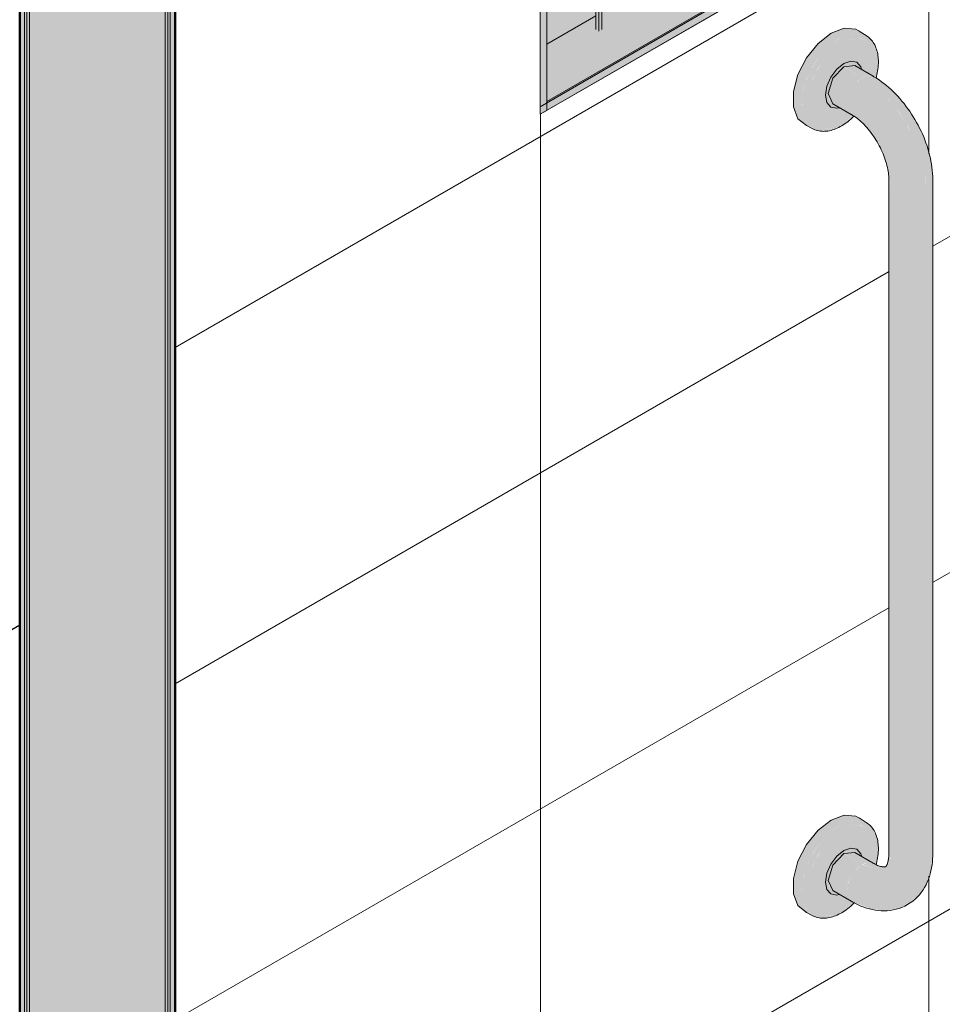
# Model space of a CAD drawing. Header units: metres. Extents: x -5.4 to 6, y -8 to 2.6.
# Tile 13 of 63: x 2.748 to 3.42, y -5.947 to -5.23. Entities that reach past the tile are written whole.
import ezdxf

# ---------------------------------------------------------------- set-up
doc = ezdxf.new("R2010")
doc.units = ezdxf.units.M
for name, color, linetype, lineweight in [('A-GLAZ', 7, 'Continuous', 5), ('A-WALL', 7, 'Continuous', 5), ('A-WALL-PATT', 7, 'Continuous', 5), ('C-TOPO', 7, 'Continuous', 5), ('I-WALL', 7, 'Continuous', 5), ('P-SANR-FIXT', 7, 'Continuous', 5)]:
    doc.layers.add(name, color=color, linetype=linetype, lineweight=lineweight)

# ---------------------------------------------------------------- blocks, each defined once
blk = doc.blocks.new('JANELA MAXIM-AR_O_BANHEIRO0')
at = {"layer": 'A-GLAZ', "true_color": 0xfffffc}
h = blk.add_hatch(color=7, dxfattribs=at)
h.paths.add_polyline_path([(4.8592, -5.23788), (4.8592, -5.15949), (4.85708, -5.16072), (4.85708, -5.23665)])
h.paths.add_polyline_path([(4.85708, -5.15582), (4.8592, -5.1546), (4.8592, -4.9962), (4.85708, -4.99742), (4.85708, -5.14692)])
h.paths.add_polyline_path([(4.85708, -4.99252), (4.8592, -4.9913), (4.8592, -4.8329), (4.85708, -4.83412), (4.85708, -4.92956)])
h.paths.add_polyline_path([(4.85708, -4.82922), (4.8592, -4.828), (4.8592, -4.78954), (4.85708, -4.79077), (4.85708, -4.81424)])
h = blk.add_hatch(color=7, dxfattribs=at)
h.paths.add_polyline_path([(4.8592, -5.23788), (4.86133, -5.23665), (4.86133, -5.15827), (4.8592, -5.15949), (4.8592, -5.23595)])
h.paths.add_polyline_path([(4.8592, -5.1546), (4.86133, -5.15337), (4.86133, -4.99497), (4.8592, -4.9962), (4.8592, -5.1457)])
h.paths.add_polyline_path([(4.8592, -4.9913), (4.86133, -4.99007), (4.86133, -4.83167), (4.8592, -4.8329), (4.8592, -4.92956)])
h.paths.add_polyline_path([(4.8592, -4.828), (4.86133, -4.82677), (4.86133, -4.78832), (4.8592, -4.78954), (4.8592, -4.81424)])
for points in [[(4.81642, -5.29295), (4.8213, -5.29013), (4.82096, -4.81162), (4.81642, -4.81424), (4.81642, -5.29187)], [(4.81642, -5.2985), (5.38211, -4.9719), (5.38211, -4.96635), (4.81642, -5.29295), (4.81642, -5.29728)], [(4.8213, -5.29013), (5.37723, -4.96917), (5.37637, -4.96859), (4.8213, -5.28905)]]:
    blk.add_hatch(color=7, dxfattribs=at).paths.add_polyline_path(points)
h = blk.add_hatch(color=7, dxfattribs=at)
h.paths.add_polyline_path([(4.8213, -5.24751), (4.85708, -5.22686), (4.85708, -5.19689), (4.8213, -5.21755), (4.8213, -5.2467)])
h.paths.add_polyline_path([(4.86133, -5.22441), (4.9985, -5.14521), (4.9985, -5.11524), (4.86133, -5.19444), (4.86133, -5.22359)])
h.paths.add_polyline_path([(5.00275, -5.14276), (5.06586, -5.10632), (5.06586, -5.10167), (5.07683, -5.09533), (5.07646, -5.09383), (5.07452, -5.09271), (5.05543, -5.10373), (5.05118, -5.10128), (5.05118, -5.08483), (5.00275, -5.11279), (5.00275, -5.14194)])
h.paths.add_polyline_path([(5.10311, -5.08481), (5.13993, -5.06356), (5.13993, -5.03359), (5.10376, -5.05447), (5.10634, -5.05596), (5.10634, -5.07433), (5.09662, -5.07995), (5.09662, -5.08159), (5.09874, -5.08315), (5.10047, -5.08403), (5.10218, -5.08453)])
h.paths.add_polyline_path([(5.14417, -5.06111), (5.28135, -4.98191), (5.28135, -4.95194), (5.14417, -5.03114), (5.14417, -5.06029)])
h.paths.add_polyline_path([(5.28559, -4.97946), (5.34039, -4.94782), (5.34039, -4.91785), (5.28559, -4.94949), (5.28559, -4.97864)])
h = blk.add_hatch(color=7, dxfattribs=at)
h.paths.add_polyline_path([(4.8213, -5.28905), (5.37637, -4.96859), (5.34032, -4.94786), (5.28559, -4.97946), (5.28559, -4.9917), (5.28347, -4.99293), (5.28135, -4.9917), (5.28135, -4.98191), (5.14417, -5.06111), (5.14417, -5.06977), (5.1495, -5.06666), (5.16712, -5.0511), (5.16783, -5.05134), (5.16904, -5.05235), (5.16892, -5.06452), (5.15912, -5.0746), (5.14719, -5.08387), (5.13332, -5.0922), (5.11773, -5.09945), (5.11239, -5.10109), (5.10652, -5.10194), (5.09874, -5.10167), (5.09805, -5.10157), (5.0701, -5.11771), (5.06586, -5.11526), (5.06586, -5.10632), (5.00275, -5.14276), (5.00275, -5.155), (5.00063, -5.15623), (4.9985, -5.155), (4.9985, -5.14521), (4.86133, -5.22441), (4.86133, -5.23665), (4.8592, -5.23788), (4.85708, -5.23665), (4.85708, -5.22686), (4.8213, -5.24751), (4.8213, -5.27401)])
h.paths.add_polyline_path([(5.10639, -5.08526), (5.11172, -5.08485), (5.11273, -5.08468), (5.12047, -5.08235), (5.1276, -5.07944), (5.13993, -5.07225), (5.13993, -5.06356), (5.10324, -5.08485), (5.10595, -5.0852)])
at = {"layer": 'A-GLAZ'}
for p, q in [((4.81642, -4.80861), (4.81642, -5.2985)), ((4.8213, -4.80579), (4.8213, -5.29569)), ((4.81642, -5.29295), (5.38211, -4.96635)), ((4.8213, -5.28905), (5.37637, -4.96859)), ((4.81642, -5.2985), (5.38211, -4.9719)), ((4.85708, -5.16072), (4.85708, -5.23665)), ((4.8592, -5.23788), (4.8592, -5.15949)), ((4.86133, -5.15827), (4.86133, -5.23665)), ((4.8213, -5.24751), (4.85708, -5.22686)), ((4.81642, -5.29295), (4.81642, -5.2985)), ((4.8213, -5.29569), (4.81642, -5.2985))]:
    blk.add_line(p, q, dxfattribs=at)
blk = doc.blocks.new('BARRA DE APOIO EM AÇO INOX 70cm - 2310_E_070_BR_Branco-2807629-ISO_BANHEIRO')
at = {"layer": 'P-SANR-FIXT', "true_color": 0xf4f4f4}
for points in [[(5.01495, -5.30888), (5.01056, -5.30481), (5.0078, -5.29871), (5.00686, -5.291), (5.00806, -5.28134), (5.01056, -5.27292), (5.01518, -5.26345), (5.02068, -5.2554), (5.02733, -5.24838), (5.03435, -5.24309), (5.02849, -5.23935), (5.0183, -5.24759), (5.01054, -5.25725), (5.0043, -5.26943), (5.00098, -5.28188), (5.00098, -5.29308), (5.0043, -5.30169), (5.01165, -5.30723), (5.01422, -5.30852)], [(5.0088, -5.29145), (5.01077, -5.29105), (5.0121, -5.28134), (5.01495, -5.2727), (5.01855, -5.26537), (5.02454, -5.25697), (5.03044, -5.25094), (5.03708, -5.24628), (5.04313, -5.24371), (5.04933, -5.24309), (5.05465, -5.24473), (5.05874, -5.24852), (5.0613, -5.2542), (5.06218, -5.26137), (5.06286, -5.26023), (5.06208, -5.25353), (5.06129, -5.25049), (5.05839, -5.24531), (5.05534, -5.24235), (5.05401, -5.24124), (5.04829, -5.23947), (5.04122, -5.2403), (5.03448, -5.24317), (5.02733, -5.24838), (5.02067, -5.25541), (5.01422, -5.26531), (5.01017, -5.27424), (5.00768, -5.28332), (5.007, -5.29105), (5.00861, -5.29143)], [(5.03448, -5.24317), (5.04278, -5.24002), (5.04853, -5.23955), (5.05379, -5.2411), (5.04613, -5.2365), (5.03759, -5.23595), (5.02849, -5.23935), (5.03435, -5.24309)], [(5.02363, -5.30934), (5.03042, -5.30847), (5.03648, -5.30589), (5.03738, -5.29521), (5.0343, -5.29345), (5.03252, -5.29403), (5.02822, -5.29315), (5.02538, -5.28988), (5.02437, -5.28458), (5.02539, -5.27811), (5.02845, -5.27122), (5.03335, -5.26503), (5.03768, -5.26154), (5.03648, -5.24653), (5.02983, -5.25139), (5.02363, -5.25793), (5.01734, -5.26773), (5.0136, -5.2763), (5.01165, -5.28287), (5.01077, -5.29105), (5.01165, -5.29823), (5.01422, -5.3039), (5.0183, -5.30769)], [(5.03258, -5.29404), (5.03406, -5.2933), (5.02968, -5.29076), (5.02723, -5.28794), (5.02636, -5.28344), (5.02723, -5.27794), (5.03044, -5.27126), (5.03335, -5.26734), (5.03768, -5.26384), (5.04201, -5.26234), (5.04613, -5.26331), (5.05032, -5.26573), (5.04998, -5.26394), (5.04709, -5.26061), (5.04278, -5.25977), (5.03708, -5.26203), (5.0326, -5.26564), (5.02828, -5.27146), (5.02538, -5.27816), (5.02437, -5.28458), (5.02538, -5.28988), (5.02875, -5.2933), (5.03252, -5.29403)], [(5.04311, -5.29852), (5.04066, -5.2957), (5.0398, -5.2912), (5.04066, -5.2857), (5.04311, -5.28004), (5.04784, -5.27424), (5.05111, -5.2716), (5.03759, -5.26392), (5.0326, -5.26835), (5.02968, -5.27229), (5.0272, -5.27811), (5.02636, -5.28344), (5.02767, -5.28845), (5.03043, -5.2912), (5.04189, -5.29781)], [(5.05111, -5.2716), (5.05544, -5.27009), (5.05834, -5.27036), (5.04493, -5.26291), (5.04189, -5.26238), (5.03781, -5.26392), (5.05066, -5.27134)], [(5.09778, -5.35243), (5.10125, -5.34944), (5.10247, -5.3459), (5.10092, -5.33148), (5.09647, -5.31678), (5.09208, -5.30709), (5.08721, -5.2987), (5.07988, -5.28881), (5.07297, -5.28129), (5.06422, -5.27421), (5.05874, -5.27073), (5.05535, -5.27013), (5.05128, -5.27171), (5.06167, -5.27924), (5.06996, -5.2872), (5.07787, -5.29691), (5.08444, -5.30709), (5.09043, -5.31935), (5.09443, -5.33065), (5.09708, -5.34383), (5.09768, -5.35121)], [(5.08647, -5.35514), (5.09259, -5.35444), (5.09778, -5.35243), (5.09647, -5.33957), (5.09423, -5.32976), (5.08975, -5.31762), (5.083, -5.30473), (5.07517, -5.29342), (5.06729, -5.28445), (5.05901, -5.27706), (5.05111, -5.2716), (5.04613, -5.27597), (5.04311, -5.28004), (5.04066, -5.2857), (5.0398, -5.2912), (5.04066, -5.2957), (5.04337, -5.29871), (5.05242, -5.30607), (5.05925, -5.31458), (5.06337, -5.32126), (5.06731, -5.33029), (5.06908, -5.3361), (5.07047, -5.3459), (5.072, -5.34971), (5.07516, -5.35243), (5.08035, -5.35444), (5.08341, -5.35479)], [(5.08647, -5.84667), (5.09259, -5.84597), (5.09778, -5.84396), (5.09778, -5.35243), (5.09259, -5.35444), (5.08647, -5.35514), (5.08035, -5.35444), (5.07516, -5.35243), (5.07169, -5.34944), (5.07047, -5.3459), (5.07047, -5.83743), (5.07199, -5.84123), (5.07516, -5.84396), (5.08035, -5.84597), (5.08341, -5.84632)], [(5.09778, -5.84396), (5.10125, -5.84097), (5.10247, -5.83743), (5.10247, -5.3459), (5.10125, -5.34944), (5.09778, -5.35243), (5.09778, -5.84273)], [(5.03448, -5.81635), (5.04278, -5.8132), (5.04853, -5.81273), (5.05379, -5.81428), (5.04613, -5.80968), (5.03804, -5.80896), (5.02849, -5.81253), (5.03435, -5.81627)], [(5.01495, -5.88206), (5.01056, -5.87799), (5.0078, -5.87189), (5.00686, -5.86418), (5.00806, -5.85452), (5.01087, -5.84547), (5.01518, -5.83663), (5.02068, -5.82858), (5.02733, -5.82156), (5.03435, -5.81627), (5.02849, -5.81253), (5.0183, -5.82077), (5.01054, -5.83043), (5.0043, -5.84262), (5.00098, -5.85506), (5.00098, -5.86626), (5.0043, -5.87487), (5.01165, -5.88041), (5.01422, -5.8817)], [(5.0088, -5.86463), (5.01077, -5.86423), (5.0121, -5.85452), (5.01515, -5.84547), (5.01855, -5.83855), (5.02454, -5.83015), (5.03044, -5.82412), (5.03708, -5.81946), (5.04313, -5.81689), (5.04933, -5.81627), (5.05465, -5.81791), (5.05874, -5.8217), (5.0613, -5.82738), (5.06218, -5.83455), (5.06286, -5.83342), (5.06208, -5.82671), (5.06129, -5.82367), (5.05839, -5.81849), (5.05534, -5.81553), (5.05401, -5.81442), (5.04829, -5.81265), (5.04122, -5.81348), (5.03448, -5.81635), (5.02733, -5.82156), (5.02067, -5.82859), (5.01422, -5.83849), (5.01041, -5.84662), (5.00768, -5.8565), (5.007, -5.86423), (5.00861, -5.86461)], [(5.02363, -5.88252), (5.03042, -5.88165), (5.03648, -5.87907), (5.03738, -5.86839), (5.0343, -5.86663), (5.03252, -5.86721), (5.02822, -5.86634), (5.02538, -5.86306), (5.02437, -5.85776), (5.02546, -5.85112), (5.02845, -5.8444), (5.03335, -5.83821), (5.03768, -5.83472), (5.03648, -5.81972), (5.02983, -5.82457), (5.02363, -5.83111), (5.01734, -5.84091), (5.0136, -5.84948), (5.01165, -5.85605), (5.01077, -5.86423), (5.01165, -5.87141), (5.01422, -5.87709), (5.0183, -5.88087)], [(5.03258, -5.86722), (5.03406, -5.86648), (5.02968, -5.86394), (5.02723, -5.86112), (5.02636, -5.85662), (5.02723, -5.85112), (5.03044, -5.84444), (5.03335, -5.84052), (5.03768, -5.83702), (5.04201, -5.83552), (5.04613, -5.83649), (5.05032, -5.83891), (5.04992, -5.83706), (5.04709, -5.83379), (5.04278, -5.83295), (5.03708, -5.83521), (5.03194, -5.83971), (5.02792, -5.84547), (5.02538, -5.85134), (5.02437, -5.85776), (5.02538, -5.86306), (5.02875, -5.86648), (5.03252, -5.86721)], [(5.04311, -5.8717), (5.04066, -5.86888), (5.03993, -5.86356), (5.04066, -5.85888), (5.04311, -5.85323), (5.04678, -5.84827), (5.05111, -5.84478), (5.03759, -5.8371), (5.0326, -5.84153), (5.02968, -5.84547), (5.0272, -5.85129), (5.02636, -5.85662), (5.02767, -5.86163), (5.03043, -5.86438), (5.04189, -5.87099)], [(5.05111, -5.84478), (5.05544, -5.84328), (5.05834, -5.84354), (5.04493, -5.83609), (5.04189, -5.83556), (5.03781, -5.8371), (5.05066, -5.84452)], [(5.06717, -5.87866), (5.07767, -5.87697), (5.08482, -5.87359), (5.09048, -5.86846), (5.09425, -5.86246), (5.09689, -5.85396), (5.09778, -5.84396), (5.09259, -5.84597), (5.08647, -5.84667), (5.08035, -5.84597), (5.07516, -5.84396), (5.07169, -5.84097), (5.07047, -5.83743), (5.06911, -5.84459), (5.06808, -5.84647), (5.0598, -5.8478), (5.05088, -5.84497), (5.04613, -5.84915), (5.04311, -5.85323), (5.04047, -5.86013), (5.03991, -5.86494), (5.04066, -5.86888), (5.04311, -5.8717), (5.05655, -5.87713), (5.06652, -5.87857)]]:
    blk.add_hatch(color=7, dxfattribs=at).paths.add_polyline_path(points)
h = blk.add_hatch(color=7, dxfattribs=at)
h.paths.add_polyline_path([(5.03648, -5.30589), (5.04426, -5.29984), (5.04451, -5.29959), (5.04189, -5.29781), (5.03742, -5.29523), (5.03678, -5.30249)])
h.paths.add_polyline_path([(5.06063, -5.27182), (5.06134, -5.26924), (5.06218, -5.26137), (5.0613, -5.2542), (5.05874, -5.24852), (5.05465, -5.24473), (5.04853, -5.24317), (5.04278, -5.24386), (5.03648, -5.24653), (5.03768, -5.26154), (5.04313, -5.25984), (5.04709, -5.26061), (5.04998, -5.26394), (5.05048, -5.26582), (5.06022, -5.27154)])
h = blk.add_hatch(color=7, dxfattribs=at)
h.paths.add_polyline_path([(5.02478, -5.31083), (5.03258, -5.30869), (5.03948, -5.30464), (5.04479, -5.29981), (5.04451, -5.29959), (5.04189, -5.30195), (5.03648, -5.30589), (5.02954, -5.30875), (5.02363, -5.30934), (5.01806, -5.30747), (5.01401, -5.30345), (5.01154, -5.29733), (5.01077, -5.29105), (5.0088, -5.29145), (5.0069, -5.29133), (5.0078, -5.29871), (5.01077, -5.30501), (5.01555, -5.30912), (5.01933, -5.31032), (5.02067, -5.31065), (5.02363, -5.31078)])
h.paths.add_polyline_path([(5.06103, -5.27208), (5.06222, -5.26747), (5.0627, -5.26084), (5.06218, -5.26137), (5.06093, -5.27081), (5.06084, -5.27196)])
h = blk.add_hatch(color=7, dxfattribs=at)
h.paths.add_polyline_path([(5.03648, -5.87907), (5.04426, -5.87302), (5.04482, -5.87244), (5.04062, -5.87026), (5.03742, -5.86841), (5.03678, -5.87567)])
h.paths.add_polyline_path([(5.06074, -5.84463), (5.06149, -5.84097), (5.06218, -5.83455), (5.0613, -5.82738), (5.05874, -5.8217), (5.05465, -5.81791), (5.04853, -5.81635), (5.04278, -5.81704), (5.03648, -5.81972), (5.03768, -5.83472), (5.04313, -5.83302), (5.04709, -5.83379), (5.04998, -5.83712), (5.05048, -5.839), (5.06031, -5.84446)])
h = blk.add_hatch(color=7, dxfattribs=at)
h.paths.add_polyline_path([(5.02478, -5.88401), (5.03258, -5.88187), (5.03948, -5.87782), (5.04527, -5.87263), (5.04482, -5.87244), (5.04186, -5.87515), (5.03648, -5.87907), (5.02954, -5.88193), (5.02363, -5.88252), (5.01806, -5.88065), (5.01401, -5.87663), (5.01154, -5.87051), (5.01077, -5.86423), (5.0088, -5.86463), (5.0069, -5.86451), (5.0078, -5.87189), (5.01077, -5.87819), (5.01555, -5.8823), (5.01933, -5.8835), (5.02067, -5.88383), (5.02363, -5.88396)])
h.paths.add_polyline_path([(5.06115, -5.84479), (5.06235, -5.8392), (5.0627, -5.83402), (5.06218, -5.83455), (5.06088, -5.84417), (5.06093, -5.8447)])
h = blk.add_hatch(color=7, dxfattribs=at)
h.paths.add_polyline_path([(5.08411, -5.87418), (5.09048, -5.86914), (5.09575, -5.86254), (5.0973, -5.86002), (5.10128, -5.8487), (5.10232, -5.8392), (5.10247, -5.83743), (5.10115, -5.84106), (5.09778, -5.84396), (5.09661, -5.85486), (5.09423, -5.86254), (5.08956, -5.86966), (5.08482, -5.87359)])
h.paths.add_polyline_path([(5.06031, -5.84798), (5.06808, -5.84636), (5.06413, -5.84597), (5.05728, -5.84363), (5.05544, -5.84328), (5.05165, -5.84497), (5.0598, -5.8478)])
at = {"layer": 'P-SANR-FIXT'}
for p, q in [((5.05472, -5.24168), (5.04895, -5.23784)), ((5.04568, -5.26305), (5.03768, -5.26384)), ((5.05911, -5.27081), (5.04568, -5.26305)), ((5.02968, -5.29076), (5.04311, -5.29852)), ((5.00948, -5.30621), (5.01569, -5.30928)), ((5.07047, -5.3459), (5.07047, -5.83743)), ((5.10247, -5.83743), (5.10247, -5.3459)), ((5.05472, -5.81486), (5.04895, -5.81102)), ((5.04568, -5.83623), (5.03768, -5.83702)), ((5.05911, -5.84399), (5.04568, -5.83623)), ((5.02968, -5.86394), (5.04311, -5.8717)), ((5.00948, -5.87939), (5.01569, -5.88246))]:
    blk.add_line(p, q, dxfattribs=at)
for points in [[(5.02849, -5.23935, 0), (5.01894, -5.24681, 0), (5.01054, -5.25725, 0), (5.0043, -5.26943, 0), (5.00098, -5.28188, 0), (5.00098, -5.29308, 0), (5.0043, -5.30169, 0), (5.01053, -5.30667, 0)], [(5.04974, -5.2384, 0), (5.04644, -5.23653, 0), (5.03804, -5.23578, 0), (5.02849, -5.23935, 0)], [(5.05472, -5.24168, 0), (5.05556, -5.24228, 0), (5.05637, -5.24295, 0), (5.05713, -5.24367, 0), (5.05784, -5.24444, 0), (5.05851, -5.24527, 0), (5.05913, -5.24614, 0), (5.05971, -5.24705, 0), (5.06023, -5.24801, 0), (5.06071, -5.249, 0), (5.06113, -5.25003, 0), (5.06151, -5.2511, 0), (5.06184, -5.2522, 0), (5.06213, -5.25332, 0), (5.06237, -5.25448, 0), (5.06256, -5.25567, 0), (5.0627, -5.25688, 0), (5.0628, -5.25811, 0), (5.06285, -5.25937, 0), (5.06286, -5.26027, 0)], [(5.03427, -5.29373, 0), (5.03258, -5.29404, 0), (5.02826, -5.2932, 0), (5.02538, -5.28988, 0), (5.02437, -5.28458, 0), (5.02539, -5.27811, 0), (5.02828, -5.27146, 0), (5.0326, -5.26564, 0), (5.03768, -5.26154, 0)], [(5.02968, -5.29076, 0), (5.02636, -5.28344, 0), (5.02968, -5.27229, 0), (5.03768, -5.26384, 0)], [(5.03768, -5.26154, 0), (5.04278, -5.25977, 0), (5.04709, -5.26061, 0), (5.04998, -5.26394, 0), (5.05054, -5.26554, 0)], [(5.06118, -5.27218, 0), (5.06149, -5.27097, 0), (5.06181, -5.26959, 0), (5.06209, -5.26822, 0), (5.06232, -5.26686, 0), (5.06252, -5.26551, 0), (5.06267, -5.26417, 0), (5.06278, -5.26284, 0), (5.06284, -5.26154, 0), (5.06286, -5.26027, 0)], [(5.10247, -5.3459, 0), (5.10243, -5.34371, 0), (5.10232, -5.34151, 0), (5.10214, -5.3393, 0), (5.10189, -5.33708, 0), (5.10156, -5.33486, 0), (5.10118, -5.33264, 0), (5.10073, -5.33042, 0), (5.10021, -5.3282, 0), (5.09963, -5.32598, 0), (5.09899, -5.32376, 0), (5.0983, -5.32155, 0), (5.09754, -5.31935, 0), (5.09672, -5.31716, 0), (5.09586, -5.31499, 0), (5.09493, -5.31282, 0), (5.09395, -5.31068, 0), (5.09292, -5.30855, 0), (5.09184, -5.30644, 0), (5.09071, -5.30436, 0), (5.08953, -5.30231, 0), (5.08831, -5.30028, 0), (5.08704, -5.29828, 0), (5.08572, -5.29632, 0), (5.08437, -5.29439, 0), (5.08297, -5.2925, 0), (5.08153, -5.29064, 0), (5.08005, -5.28883, 0), (5.07853, -5.28706, 0), (5.07697, -5.28534, 0), (5.07538, -5.28367, 0), (5.07376, -5.28204, 0), (5.0721, -5.28047, 0), (5.07041, -5.27895, 0), (5.06869, -5.27749, 0), (5.06694, -5.27609, 0), (5.06515, -5.27475, 0), (5.06334, -5.27347, 0), (5.0615, -5.27225, 0), (5.05962, -5.27111, 0), (5.05911, -5.27081, 0)], [(5.07047, -5.3459, 0), (5.07045, -5.3448, 0), (5.07039, -5.34364, 0), (5.07029, -5.34244, 0), (5.07015, -5.34119, 0), (5.06996, -5.3399, 0), (5.06973, -5.33858, 0), (5.06946, -5.33723, 0), (5.06914, -5.33585, 0), (5.06877, -5.33444, 0), (5.06836, -5.33302, 0), (5.06791, -5.33158, 0), (5.06741, -5.33013, 0), (5.06687, -5.32867, 0), (5.06628, -5.32721, 0), (5.06566, -5.32575, 0), (5.06499, -5.32429, 0), (5.06429, -5.32283, 0), (5.06355, -5.32139, 0), (5.06277, -5.31996, 0), (5.06196, -5.31854, 0), (5.06111, -5.31715, 0), (5.06024, -5.31578, 0), (5.05934, -5.31443, 0), (5.05842, -5.31311, 0), (5.05747, -5.31183, 0), (5.0565, -5.31058, 0), (5.05551, -5.30937, 0), (5.05451, -5.30821, 0), (5.05349, -5.30708, 0), (5.05247, -5.306, 0), (5.05143, -5.30497, 0), (5.0504, -5.30399, 0), (5.04936, -5.30306, 0), (5.04833, -5.30218, 0), (5.04731, -5.30136, 0), (5.0463, -5.3006, 0), (5.0453, -5.2999, 0), (5.04432, -5.29925, 0), (5.04337, -5.29867, 0), (5.04311, -5.29852, 0)], [(5.01569, -5.30928, 0), (5.01664, -5.30971, 0), (5.01761, -5.31007, 0), (5.01862, -5.31037, 0), (5.01965, -5.3106, 0), (5.02069, -5.31077, 0), (5.02176, -5.31087, 0), (5.02284, -5.31091, 0), (5.02393, -5.31089, 0), (5.02502, -5.3108, 0), (5.02613, -5.31066, 0), (5.02724, -5.31045, 0), (5.02836, -5.31019, 0), (5.02948, -5.30987, 0), (5.0306, -5.3095, 0), (5.03172, -5.30907, 0), (5.03284, -5.30859, 0), (5.03396, -5.30806, 0), (5.03508, -5.30748, 0), (5.03619, -5.30685, 0), (5.0373, -5.30617, 0), (5.03839, -5.30544, 0), (5.03948, -5.30467, 0), (5.04056, -5.30386, 0), (5.04163, -5.303, 0), (5.04269, -5.3021, 0), (5.04373, -5.30116, 0), (5.04476, -5.30019, 0)], [(5.04974, -5.81158, 0), (5.04644, -5.80971, 0), (5.03804, -5.80896, 0), (5.02849, -5.81253, 0)], [(5.02849, -5.81253, 0), (5.01894, -5.81999, 0), (5.01054, -5.83043, 0), (5.0043, -5.84262, 0), (5.00098, -5.85506, 0), (5.00098, -5.86626, 0), (5.0043, -5.87487, 0), (5.01053, -5.87985, 0)], [(5.05472, -5.81486, 0), (5.05556, -5.81546, 0), (5.05637, -5.81613, 0), (5.05713, -5.81685, 0), (5.05784, -5.81762, 0), (5.05851, -5.81845, 0), (5.05913, -5.81932, 0), (5.05971, -5.82023, 0), (5.06023, -5.82119, 0), (5.06071, -5.82218, 0), (5.06113, -5.82321, 0), (5.06151, -5.82428, 0), (5.06184, -5.82538, 0), (5.06213, -5.82651, 0), (5.06237, -5.82766, 0), (5.06256, -5.82885, 0), (5.0627, -5.83006, 0), (5.0628, -5.83129, 0), (5.06285, -5.83255, 0), (5.06286, -5.83345, 0)], [(5.03427, -5.86691, 0), (5.03258, -5.86722, 0), (5.02826, -5.86638, 0), (5.02538, -5.86306, 0), (5.02437, -5.85776, 0), (5.02539, -5.85129, 0), (5.02828, -5.84464, 0), (5.0326, -5.83882, 0), (5.03768, -5.83472, 0)], [(5.02968, -5.86394, 0), (5.02636, -5.85662, 0), (5.02968, -5.84547, 0), (5.03768, -5.83702, 0)], [(5.03768, -5.83472, 0), (5.04278, -5.83295, 0), (5.04709, -5.83379, 0), (5.04998, -5.83712, 0), (5.05054, -5.83872, 0)], [(5.06131, -5.84485, 0), (5.06149, -5.84415, 0), (5.06181, -5.84277, 0), (5.06209, -5.8414, 0), (5.06232, -5.84004, 0), (5.06252, -5.83869, 0), (5.06267, -5.83735, 0), (5.06278, -5.83602, 0), (5.06284, -5.83472, 0), (5.06286, -5.83345, 0)], [(5.06811, -5.84646, 0), (5.06815, -5.84644, 0), (5.0682, -5.8464, 0), (5.06826, -5.84635, 0), (5.06834, -5.84628, 0), (5.06844, -5.84617, 0), (5.06857, -5.84601, 0), (5.06871, -5.84581, 0), (5.06887, -5.84555, 0), (5.06905, -5.84522, 0), (5.06923, -5.84483, 0), (5.06942, -5.84437, 0), (5.06961, -5.84383, 0), (5.06979, -5.84322, 0), (5.06996, -5.84254, 0), (5.07011, -5.84178, 0), (5.07024, -5.84096, 0), (5.07035, -5.84007, 0), (5.07042, -5.83912, 0), (5.07046, -5.83811, 0), (5.07047, -5.83743, 0)], [(5.08411, -5.87418, 0), (5.08603, -5.87298, 0), (5.08786, -5.87165, 0), (5.08959, -5.87021, 0), (5.09121, -5.86866, 0), (5.09272, -5.86701, 0), (5.09411, -5.86528, 0), (5.09539, -5.86348, 0), (5.09654, -5.86162, 0), (5.09759, -5.8597, 0), (5.09852, -5.85773, 0), (5.09934, -5.85573, 0), (5.10005, -5.8537, 0), (5.10067, -5.85163, 0), (5.10119, -5.84954, 0), (5.10161, -5.84743, 0), (5.10195, -5.8453, 0), (5.1022, -5.84315, 0), (5.10237, -5.84099, 0), (5.10245, -5.83882, 0), (5.10247, -5.83743, 0)], [(5.06811, -5.84646, 0), (5.06807, -5.84649, 0), (5.06802, -5.84651, 0), (5.06794, -5.84654, 0), (5.06784, -5.84657, 0), (5.06769, -5.8466, 0), (5.0675, -5.84663, 0), (5.06725, -5.84665, 0), (5.06694, -5.84666, 0), (5.06657, -5.84665, 0), (5.06614, -5.84662, 0), (5.06564, -5.84655, 0), (5.06508, -5.84644, 0), (5.06446, -5.8463, 0), (5.06379, -5.8461, 0), (5.06306, -5.84586, 0), (5.06228, -5.84556, 0), (5.06146, -5.8452, 0), (5.0606, -5.84479, 0), (5.0597, -5.84432, 0), (5.05911, -5.84399, 0)], [(5.01569, -5.88246, 0), (5.01664, -5.88289, 0), (5.01761, -5.88325, 0), (5.01862, -5.88355, 0), (5.01965, -5.88378, 0), (5.02069, -5.88395, 0), (5.02176, -5.88405, 0), (5.02284, -5.88409, 0), (5.02393, -5.88407, 0), (5.02502, -5.88398, 0), (5.02613, -5.88384, 0), (5.02724, -5.88363, 0), (5.02836, -5.88337, 0), (5.02948, -5.88305, 0), (5.0306, -5.88268, 0), (5.03172, -5.88225, 0), (5.03284, -5.88177, 0), (5.03396, -5.88124, 0), (5.03508, -5.88066, 0), (5.03619, -5.88003, 0), (5.0373, -5.87935, 0), (5.03839, -5.87862, 0), (5.03948, -5.87785, 0), (5.04056, -5.87704, 0), (5.04163, -5.87618, 0), (5.04269, -5.87528, 0), (5.04373, -5.87434, 0), (5.04476, -5.87337, 0), (5.0455, -5.87263, 0)], [(5.08411, -5.87418, 0), (5.08212, -5.87524, 0), (5.08005, -5.87616, 0), (5.07794, -5.87694, 0), (5.07579, -5.87757, 0), (5.07361, -5.87805, 0), (5.07141, -5.87839, 0), (5.06921, -5.87859, 0), (5.06702, -5.87866, 0), (5.06484, -5.87861, 0), (5.06267, -5.87843, 0), (5.06053, -5.87814, 0), (5.05841, -5.87774, 0), (5.05631, -5.87724, 0), (5.05424, -5.87665, 0), (5.0522, -5.87596, 0), (5.05019, -5.87518, 0), (5.0482, -5.87433, 0), (5.04625, -5.87339, 0), (5.04432, -5.87238, 0), (5.04311, -5.8717, 0)]]:
    blk.add_polyline3d(points, dxfattribs=at)

msp = doc.modelspace()

# ---------------------------------------------------------------- hatches: boundary and pattern name
at = {"layer": 'A-WALL-PATT', "true_color": 0x808080}
h = msp.add_hatch(dxfattribs=at)
h.set_pattern_fill('FP_21', color=8, style=0, pattern_type=2)
h.set_pattern_definition([(30, (2.5611, -7.111), (-3e-06, 0.244945), []), (90, (2.5611, -7.111), (-0.28284, -0.1633), [])])
h.paths.add_polyline_path([(2.86067, -6.69307), (3.66324, -6.2297), (3.6591, -6.2287), (3.64495, -6.22251), (3.44053, -6.10412), (3.43281, -6.09789), (3.42892, -6.09231), (3.42743, -6.08835), (3.42647, -6.08152), (3.4267, -6.06912), (3.42743, -6.06484), (3.4319, -6.05598), (3.43387, -6.05295), (3.43599, -6.05125), (3.4362, -5.97096), (3.43684, -5.96882), (3.43785, -5.96672), (3.44028, -5.96362), (3.4407, -5.96317), (3.44508, -5.96039), (3.48077, -5.94004), (3.48279, -5.94004), (3.48438, -5.94074), (3.48961, -5.94355), (3.49016, -5.94323), (3.49277, -5.94491), (3.49467, -5.94727), (3.49576, -5.9501), (3.49591, -5.95145), (3.49625, -5.9618), (3.49737, -5.96362), (3.49849, -5.96458), (3.50901, -5.97066), (3.512, -5.97279), (3.51481, -5.97564), (3.51729, -5.97902), (3.52691, -5.99714), (3.70079, -5.89675), (3.70105, -5.81793), (3.70165, -5.81593), (3.70266, -5.81383), (3.70537, -5.81042), (3.70551, -5.81028), (3.70942, -5.80777), (3.74557, -5.78715), (3.7476, -5.78715), (3.74919, -5.78785), (3.75452, -5.7906), (3.75528, -5.79021), (3.75786, -5.79186), (3.75976, -5.79422), (3.76085, -5.79705), (3.761, -5.7984), (3.76134, -5.80875), (3.76232, -5.81042), (3.76358, -5.81153), (3.7741, -5.81761), (3.77709, -5.81974), (3.7799, -5.82259), (3.78277, -5.82667), (3.79217, -5.844), (3.86977, -5.79959), (3.8817, -5.79505), (3.88542, -5.79418), (3.89763, -5.79268), (3.90713, -5.79293), (3.91642, -5.79427), (3.92168, -5.7955), (3.93487, -5.80103), (3.93962, -5.80377), (3.93962, -4.60044), (3.6922, -4.74329), (3.6922, -4.9719), (3.12652, -5.2985), (3.12652, -5.06988), (2.86067, -5.22337), (2.86067, -6.61469)])
h.paths.add_polyline_path([(3.33487, -5.88401), (3.32929, -5.88347), (3.32564, -5.8823), (3.32163, -5.88036), (3.31942, -5.87889), (3.31439, -5.87487), (3.31107, -5.86626), (3.31122, -5.85452), (3.31439, -5.84262), (3.32063, -5.83043), (3.32903, -5.81999), (3.33858, -5.81253), (3.34813, -5.80896), (3.35654, -5.80971), (3.36576, -5.81579), (3.36849, -5.81849), (3.3714, -5.82373), (3.37233, -5.82738), (3.37286, -5.83455), (3.3718, -5.84263), (3.3714, -5.84485), (3.37585, -5.84633), (3.37837, -5.84621), (3.3798, -5.84278), (3.38056, -5.83743), (3.3804, -5.34474), (3.37842, -5.3332), (3.37502, -5.32452), (3.37123, -5.31737), (3.3657, -5.30982), (3.36097, -5.30447), (3.355, -5.2999), (3.34958, -5.30464), (3.34448, -5.30769), (3.34257, -5.30875), (3.33372, -5.31078), (3.32929, -5.31029), (3.32564, -5.30912), (3.32163, -5.30718), (3.31942, -5.30571), (3.31439, -5.30169), (3.31107, -5.29308), (3.31122, -5.28134), (3.31439, -5.26943), (3.32063, -5.25725), (3.32903, -5.24681), (3.33858, -5.23935), (3.34813, -5.23578), (3.35654, -5.23653), (3.36576, -5.24261), (3.36849, -5.24531), (3.3714, -5.25055), (3.37233, -5.2542), (3.37286, -5.26137), (3.3718, -5.26945), (3.3714, -5.27227), (3.37809, -5.27706), (3.38306, -5.28129), (3.39244, -5.29186), (3.39883, -5.30108), (3.40399, -5.31088), (3.40729, -5.31844), (3.41103, -5.33154), (3.41256, -5.34767), (3.41227, -5.84097), (3.41124, -5.84967), (3.40698, -5.86069), (3.40432, -5.86471), (3.39965, -5.86987), (3.39338, -5.87454), (3.38777, -5.87697), (3.37727, -5.87866), (3.36475, -5.87667), (3.35545, -5.87267), (3.34958, -5.87782), (3.34448, -5.88087), (3.34257, -5.88193), (3.33638, -5.8836)])
for points in [[(2.75283, -6.67163), (2.75283, -5.16112), (2.75107, -5.1601), (2.75107, -6.67061)], [(2.7546, -6.67266), (2.7546, -5.16214), (2.75283, -5.16112), (2.75283, -6.67163)], [(2.8536, -6.72981), (2.8536, -5.21929), (2.7546, -5.16214), (2.7546, -6.67266), (2.81824, -6.7094)], [(2.85536, -6.73083), (2.85536, -5.22031), (2.8536, -5.21929), (2.8536, -6.72981)], [(2.85713, -6.73185), (2.85713, -5.22133), (2.85536, -5.22031), (2.85536, -6.73083)]]:
    msp.add_hatch(color=8, dxfattribs=at).paths.add_polyline_path(points)
at = {"layer": 'I-WALL', "true_color": 0x808080}
for points in [[(2.75107, -6.67061), (2.75107, -5.1601), (2.74753, -5.15805), (2.74753, -6.66857)], [(2.86067, -6.73389), (2.86067, -5.22337), (2.85713, -5.22133), (2.85713, -6.73185)]]:
    msp.add_hatch(color=8, dxfattribs=at).paths.add_polyline_path(points)

# ---------------------------------------------------------------- linework, layer by layer
at = {"layer": 'A-WALL'}
for p, q in [((2.75107, -4.56875), (2.75107, -6.67061)), ((2.75283, -4.56977), (2.75283, -6.67163)), ((2.7546, -4.57079), (2.7546, -6.67266)), ((2.8536, -4.62795), (2.8536, -6.72981)), ((2.85536, -4.62897), (2.85536, -6.73083)), ((2.85713, -4.62999), (2.85713, -6.73185))]:
    msp.add_line(p, q, dxfattribs=at)
at = {"layer": 'C-TOPO', "lineweight": 25}
msp.add_line((2.74753, -5.67059), (1.82669, -6.20224), dxfattribs=at)
at = {"layer": 'I-WALL', "lineweight": 50}
for p, q in [((2.74753, -4.56671), (2.74753, -6.73389)), ((2.86067, -6.73389), (2.86067, -4.63203))]:
    msp.add_line(p, q, dxfattribs=at)
at = {"layer": 'I-WALL'}
for p, q in [((3.12652, -5.2985), (3.12652, -4.80861)), ((3.6922, -4.9719), (3.12652, -5.2985))]:
    msp.add_line(p, q, dxfattribs=at)

# ---------------------------------------------------------------- block references
at = {"layer": 'A-GLAZ'}
msp.add_blockref('JANELA MAXIM-AR_O_BANHEIRO0', (-1.68991, 0), dxfattribs=at)
at = {"layer": 'P-SANR-FIXT'}
msp.add_blockref('BARRA DE APOIO EM AÇO INOX 70cm - 2310_E_070_BR_Branco-2807629-ISO_BANHEIRO', (-1.68991, 0), dxfattribs=at)

doc.saveas('drawing.dxf')
